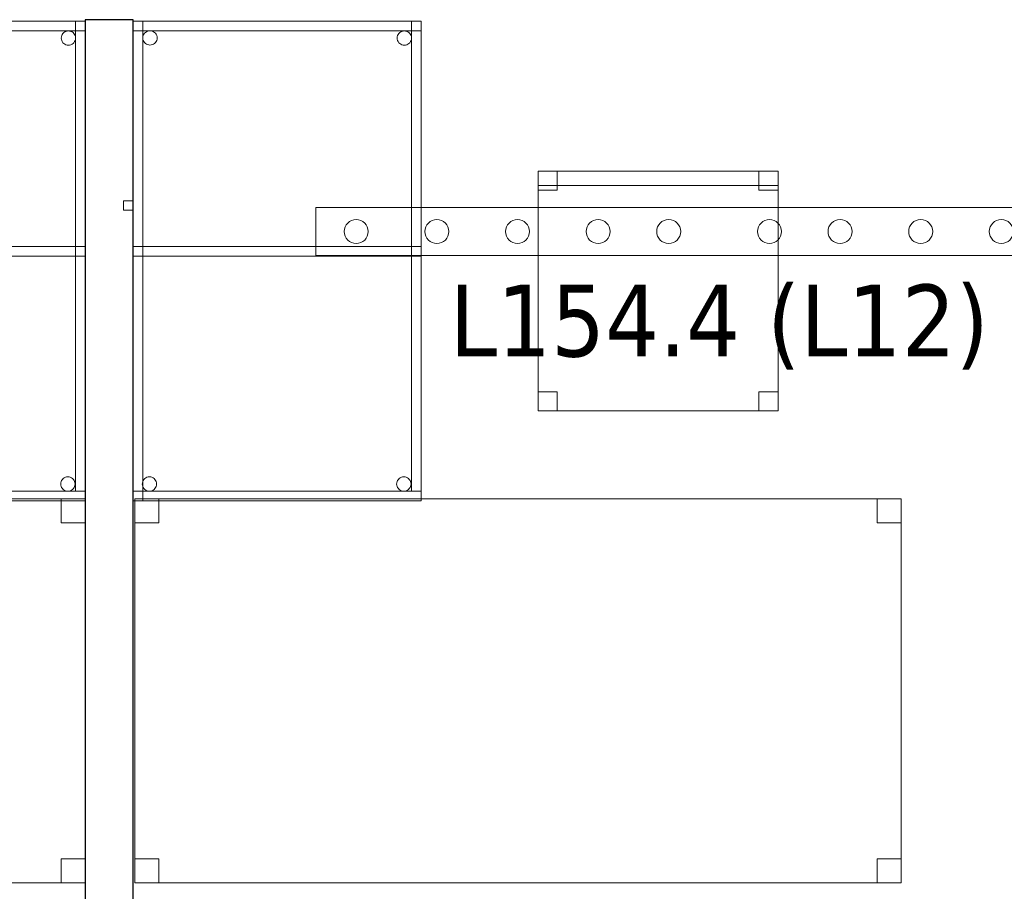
# Model space of a CAD drawing. Header units: metres. Extents: x 391.1 to 427.5, y 12.7 to 28.4.
# Tile 135 of 151: x 413.2 to 415.2, y 19 to 20.8. Entities that reach past the tile are written whole.
import ezdxf

# ---------------------------------------------------------------- set-up
doc = ezdxf.new("R2010")
doc.units = ezdxf.units.M
for name, color, linetype, lineweight in [('02_MOBILIARIO', 7, 'Continuous', 18), ('A-DETL-____-MBND', 7, 'Continuous', 18), ('A-DETL-GENF-OTLN', 7, 'Continuous', 18), ('A-WALL-____-MCUT', 7, 'Continuous', 25), ('A-WALL-____-OTLN', 7, 'Continuous', 25), ('E-LITE-EQPM-IDEN', 7, 'Continuous', 30)]:
    doc.layers.add(name, color=color, linetype=linetype, lineweight=lineweight)
doc.styles.add('Tahoma_4', font='tahoma.ttf', dxfattribs={"height": 0.15})

# ---------------------------------------------------------------- blocks, each defined once
blk = doc.blocks.new('Family - Taula 160X80_P1-154543-04_ENLLUMENAT_P1')
at = {"layer": 'A-DETL-____-MBND', "color": 253, "true_color": 0xaaaaaa}
for p, q in [((0, 0.8001), (0.05, 0.8001)), ((0, 0.7501), (0, 0.8001)), ((0.05, 0.8001), (0, 0.8001)), ((0, 0.8001), (0, 0.7501)), ((0, 0.8001), (1.5969, 0.8001)), ((0, 0), (0, 0.8001)), ((1.5969, 0.8001), (0, 0.8001)), ((0, 0.8001), (0, 0)), ((0.05, 0.8001), (0.05, 0.7501)), ((0.05, 0.7501), (0.05, 0.8001)), ((1.5469, 0.8001), (1.5969, 0.8001)), ((1.5469, 0.7501), (1.5469, 0.8001)), ((1.5969, 0.8001), (1.5469, 0.8001)), ((1.5469, 0.8001), (1.5469, 0.7501)), ((1.5969, 0.8001), (1.5969, 0.7501)), ((1.5969, 0.7501), (1.5969, 0.8001)), ((1.5969, 0.8001), (1.5969, 0)), ((1.5969, 0), (1.5969, 0.8001)), ((0.05, 0.7501), (0, 0.7501)), ((0, 0.7501), (0.05, 0.7501)), ((1.5969, 0.7501), (1.5469, 0.7501)), ((1.5469, 0.7501), (1.5969, 0.7501)), ((0, 0.05), (0.05, 0.05)), ((0, 0), (0, 0.05)), ((0.05, 0.05), (0, 0.05)), ((0, 0.05), (0, 0)), ((0.05, 0.05), (0.05, 0)), ((0.05, 0), (0.05, 0.05)), ((1.5469, 0.05), (1.5969, 0.05)), ((1.5469, 0), (1.5469, 0.05)), ((1.5969, 0.05), (1.5469, 0.05)), ((1.5469, 0.05), (1.5469, 0)), ((1.5969, 0.05), (1.5969, 0)), ((1.5969, 0), (1.5969, 0.05)), ((0.05, 0), (0, 0)), ((0, 0), (0.05, 0)), ((1.5969, 0), (0, 0)), ((0, 0), (1.5969, 0)), ((1.5969, 0), (1.5469, 0)), ((1.5469, 0), (1.5969, 0))]:
    blk.add_line(p, q, dxfattribs=at)
blk = doc.blocks.new('Family - Taula 100X60_P1-154709-04_ENLLUMENAT_P1')
at = {"layer": 'A-DETL-____-MBND', "color": 253, "true_color": 0xaaaaaa}
for p, q in [((0.02, 1), (0.02, 0)), ((0.02, 0), (0.02, 1)), ((0.62, 1), (0.02, 1)), ((0.02, 1), (0.62, 1)), ((0.02, 0.51), (0.02, 1)), ((0.02, 1), (0.04, 1)), ((0.02, 1), (0.04, 1)), ((0.02, 1), (0.02, 0.51)), ((0.02, 1), (0.62, 1)), ((0.02, 0.98), (0.02, 1)), ((0.02, 0.98), (0.02, 1)), ((0.62, 1), (0.02, 1)), ((0.02, 1), (0.02, 0)), ((0.02, 0), (0.02, 1)), ((0.62, 1), (0.02, 1)), ((0.02, 1), (0.62, 1)), ((0.04, 1), (0.04, 0.51)), ((0.04, 0.51), (0.04, 1)), ((0.04, 0), (0.04, 1)), ((0.04, 1), (0.62, 1)), ((0.62, 1), (0.04, 1)), ((0.04, 1), (0.04, 0)), ((0.6, 0.02), (0.6, 1)), ((0.6, 1), (0.62, 1)), ((0.6, 1), (0.62, 1)), ((0.6, 1), (0.6, 0.02)), ((0.62, 0), (0.62, 1)), ((0.62, 1), (0.62, 0)), ((0.62, 1), (0.62, 0.02)), ((0.62, 0.02), (0.62, 1)), ((0.62, 1), (0.62, 0.98)), ((0.62, 0.98), (0.62, 1)), ((0.62, 0), (0.62, 1)), ((0.62, 1), (0.62, 0)), ((0.62, 1), (0.62, 0)), ((0.62, 0), (0.62, 1)), ((0.62, 0.98), (0.02, 0.98)), ((0.02, 0.98), (0.62, 0.98)), ((0.0401, 0.965), (0.0403, 0.9676)), ((0.0403, 0.9676), (0.0401, 0.965)), ((0.0403, 0.9625), (0.0401, 0.965)), ((0.0401, 0.965), (0.0403, 0.9625)), ((0.0403, 0.9676), (0.041, 0.9702)), ((0.041, 0.9702), (0.0403, 0.9676)), ((0.041, 0.9702), (0.0421, 0.9725)), ((0.0421, 0.9725), (0.041, 0.9702)), ((0.0421, 0.9725), (0.0436, 0.9746)), ((0.0436, 0.9746), (0.0421, 0.9725)), ((0.0436, 0.9746), (0.0454, 0.9765)), ((0.0454, 0.9765), (0.0436, 0.9746)), ((0.0454, 0.9765), (0.0475, 0.978)), ((0.0475, 0.978), (0.0454, 0.9765)), ((0.0475, 0.978), (0.0499, 0.9791)), ((0.0499, 0.9791), (0.0475, 0.978)), ((0.0499, 0.9791), (0.0524, 0.9798)), ((0.0524, 0.9798), (0.0499, 0.9791)), ((0.0524, 0.9798), (0.055, 0.98)), ((0.055, 0.98), (0.0524, 0.9798)), ((0.055, 0.98), (0.0576, 0.9798)), ((0.0576, 0.9798), (0.055, 0.98)), ((0.0576, 0.9798), (0.0601, 0.9791)), ((0.0601, 0.9791), (0.0576, 0.9798)), ((0.0601, 0.9791), (0.0625, 0.978)), ((0.0625, 0.978), (0.0601, 0.9791)), ((0.0625, 0.978), (0.0646, 0.9765)), ((0.0646, 0.9765), (0.0625, 0.978)), ((0.0646, 0.9765), (0.0664, 0.9746)), ((0.0664, 0.9746), (0.0646, 0.9765)), ((0.0664, 0.9746), (0.0679, 0.9725)), ((0.0679, 0.9725), (0.0664, 0.9746)), ((0.0679, 0.9725), (0.069, 0.9702)), ((0.069, 0.9702), (0.0679, 0.9725)), ((0.069, 0.9702), (0.0697, 0.9676)), ((0.0697, 0.9676), (0.069, 0.9702)), ((0.0697, 0.9676), (0.0699, 0.965)), ((0.0699, 0.965), (0.0697, 0.9676)), ((0.0699, 0.965), (0.0697, 0.9625)), ((0.0697, 0.9625), (0.0699, 0.965)), ((0.5701, 0.9647), (0.5703, 0.9673)), ((0.5703, 0.9673), (0.5701, 0.9647)), ((0.5703, 0.9621), (0.5701, 0.9647)), ((0.5701, 0.9647), (0.5703, 0.9621)), ((0.5703, 0.9673), (0.571, 0.9698)), ((0.571, 0.9698), (0.5703, 0.9673)), ((0.571, 0.9698), (0.5721, 0.9722)), ((0.5721, 0.9722), (0.571, 0.9698)), ((0.5721, 0.9722), (0.5736, 0.9743)), ((0.5736, 0.9743), (0.5721, 0.9722)), ((0.5736, 0.9743), (0.5754, 0.9762)), ((0.5754, 0.9762), (0.5736, 0.9743)), ((0.5754, 0.9762), (0.5776, 0.9776)), ((0.5776, 0.9776), (0.5754, 0.9762)), ((0.5776, 0.9776), (0.5799, 0.9787)), ((0.5799, 0.9787), (0.5776, 0.9776)), ((0.5799, 0.9787), (0.5824, 0.9794)), ((0.5824, 0.9794), (0.5799, 0.9787)), ((0.5824, 0.9794), (0.585, 0.9796)), ((0.585, 0.9796), (0.5824, 0.9794)), ((0.585, 0.9796), (0.5876, 0.9794)), ((0.5876, 0.9794), (0.585, 0.9796)), ((0.5876, 0.9794), (0.5901, 0.9787)), ((0.5901, 0.9787), (0.5876, 0.9794)), ((0.5901, 0.9787), (0.5925, 0.9776)), ((0.5925, 0.9776), (0.5901, 0.9787)), ((0.5925, 0.9776), (0.5946, 0.9762)), ((0.5946, 0.9762), (0.5925, 0.9776)), ((0.5946, 0.9762), (0.5965, 0.9743)), ((0.5965, 0.9743), (0.5946, 0.9762)), ((0.5965, 0.9743), (0.598, 0.9722)), ((0.598, 0.9722), (0.5965, 0.9743)), ((0.598, 0.9722), (0.5991, 0.9698)), ((0.5991, 0.9698), (0.598, 0.9722)), ((0.5991, 0.9698), (0.5997, 0.9673)), ((0.5997, 0.9673), (0.5991, 0.9698)), ((0.5997, 0.9673), (0.6, 0.9647)), ((0.6, 0.9647), (0.5997, 0.9673)), ((0.6, 0.9647), (0.5997, 0.9621)), ((0.5997, 0.9621), (0.6, 0.9647)), ((0.041, 0.9599), (0.0403, 0.9625)), ((0.0403, 0.9625), (0.041, 0.9599)), ((0.0421, 0.9576), (0.041, 0.9599)), ((0.041, 0.9599), (0.0421, 0.9576)), ((0.0436, 0.9554), (0.0421, 0.9576)), ((0.0421, 0.9576), (0.0436, 0.9554)), ((0.0454, 0.9536), (0.0436, 0.9554)), ((0.0436, 0.9554), (0.0454, 0.9536)), ((0.0475, 0.9521), (0.0454, 0.9536)), ((0.0454, 0.9536), (0.0475, 0.9521)), ((0.0499, 0.951), (0.0475, 0.9521)), ((0.0475, 0.9521), (0.0499, 0.951)), ((0.0524, 0.9503), (0.0499, 0.951)), ((0.0499, 0.951), (0.0524, 0.9503)), ((0.055, 0.9501), (0.0524, 0.9503)), ((0.0524, 0.9503), (0.055, 0.9501)), ((0.0576, 0.9503), (0.055, 0.9501)), ((0.055, 0.9501), (0.0576, 0.9503)), ((0.0601, 0.951), (0.0576, 0.9503)), ((0.0576, 0.9503), (0.0601, 0.951)), ((0.0625, 0.9521), (0.0601, 0.951)), ((0.0601, 0.951), (0.0625, 0.9521)), ((0.0646, 0.9536), (0.0625, 0.9521)), ((0.0625, 0.9521), (0.0646, 0.9536)), ((0.0664, 0.9554), (0.0646, 0.9536)), ((0.0646, 0.9536), (0.0664, 0.9554)), ((0.0679, 0.9576), (0.0664, 0.9554)), ((0.0664, 0.9554), (0.0679, 0.9576)), ((0.069, 0.9599), (0.0679, 0.9576)), ((0.0679, 0.9576), (0.069, 0.9599)), ((0.0697, 0.9625), (0.069, 0.9599)), ((0.069, 0.9599), (0.0697, 0.9625)), ((0.571, 0.9596), (0.5703, 0.9621)), ((0.5703, 0.9621), (0.571, 0.9596)), ((0.5721, 0.9572), (0.571, 0.9596)), ((0.571, 0.9596), (0.5721, 0.9572)), ((0.5736, 0.9551), (0.5721, 0.9572)), ((0.5721, 0.9572), (0.5736, 0.9551)), ((0.5754, 0.9533), (0.5736, 0.9551)), ((0.5736, 0.9551), (0.5754, 0.9533)), ((0.5776, 0.9518), (0.5754, 0.9533)), ((0.5754, 0.9533), (0.5776, 0.9518)), ((0.5799, 0.9507), (0.5776, 0.9518)), ((0.5776, 0.9518), (0.5799, 0.9507)), ((0.5824, 0.95), (0.5799, 0.9507)), ((0.5799, 0.9507), (0.5824, 0.95)), ((0.585, 0.9498), (0.5824, 0.95)), ((0.5824, 0.95), (0.585, 0.9498)), ((0.5876, 0.95), (0.585, 0.9498)), ((0.585, 0.9498), (0.5876, 0.95)), ((0.5901, 0.9507), (0.5876, 0.95)), ((0.5876, 0.95), (0.5901, 0.9507)), ((0.5925, 0.9518), (0.5901, 0.9507)), ((0.5901, 0.9507), (0.5925, 0.9518)), ((0.5946, 0.9533), (0.5925, 0.9518)), ((0.5925, 0.9518), (0.5946, 0.9533)), ((0.5965, 0.9551), (0.5946, 0.9533)), ((0.5946, 0.9533), (0.5965, 0.9551)), ((0.598, 0.9572), (0.5965, 0.9551)), ((0.5965, 0.9551), (0.598, 0.9572)), ((0.5991, 0.9596), (0.598, 0.9572)), ((0.598, 0.9572), (0.5991, 0.9596)), ((0.5997, 0.9621), (0.5991, 0.9596)), ((0.5991, 0.9596), (0.5997, 0.9621)), ((0, 0.6256), (0.02, 0.6256)), ((0, 0.6056), (0, 0.6256)), ((0.02, 0.6256), (0, 0.6256)), ((0, 0.6256), (0, 0.6056)), ((0.02, 0.6256), (0.02, 0.6056)), ((0.02, 0.6056), (0.02, 0.6256)), ((0.02, 0.6056), (0, 0.6056)), ((0, 0.6056), (0.02, 0.6056)), ((0.02, 0.53), (0.62, 0.53)), ((0.02, 0.51), (0.02, 0.53)), ((0.02, 0.51), (0.02, 0.53)), ((0.62, 0.53), (0.02, 0.53)), ((0.04, 0.53), (0.62, 0.53)), ((0.04, 0.51), (0.04, 0.53)), ((0.04, 0.51), (0.04, 0.53)), ((0.62, 0.53), (0.04, 0.53)), ((0.62, 0.53), (0.62, 0.51)), ((0.62, 0.51), (0.62, 0.53)), ((0.62, 0.53), (0.62, 0.51)), ((0.62, 0.51), (0.62, 0.53)), ((0.04, 0.51), (0.02, 0.51)), ((0.02, 0.51), (0.04, 0.51)), ((0.62, 0.51), (0.02, 0.51)), ((0.02, 0.51), (0.62, 0.51)), ((0.62, 0.51), (0.04, 0.51)), ((0.04, 0.51), (0.62, 0.51)), ((0.0398, 0.0401), (0.0409, 0.0425)), ((0.0409, 0.0425), (0.0398, 0.0401)), ((0.0409, 0.0425), (0.0424, 0.0446)), ((0.0424, 0.0446), (0.0409, 0.0425)), ((0.0424, 0.0446), (0.0442, 0.0464)), ((0.0442, 0.0464), (0.0424, 0.0446)), ((0.0442, 0.0464), (0.0464, 0.0479)), ((0.0464, 0.0479), (0.0442, 0.0464)), ((0.0464, 0.0479), (0.0487, 0.049)), ((0.0487, 0.049), (0.0464, 0.0479)), ((0.0487, 0.049), (0.0512, 0.0497)), ((0.0512, 0.0497), (0.0487, 0.049)), ((0.0512, 0.0497), (0.0538, 0.0499)), ((0.0538, 0.0499), (0.0512, 0.0497)), ((0.0538, 0.0499), (0.0564, 0.0497)), ((0.0564, 0.0497), (0.0538, 0.0499)), ((0.0564, 0.0497), (0.0589, 0.049)), ((0.0589, 0.049), (0.0564, 0.0497)), ((0.0589, 0.049), (0.0613, 0.0479)), ((0.0613, 0.0479), (0.0589, 0.049)), ((0.0613, 0.0479), (0.0634, 0.0464)), ((0.0634, 0.0464), (0.0613, 0.0479)), ((0.0634, 0.0464), (0.0653, 0.0446)), ((0.0653, 0.0446), (0.0634, 0.0464)), ((0.0653, 0.0446), (0.0668, 0.0425)), ((0.0668, 0.0425), (0.0653, 0.0446)), ((0.0668, 0.0425), (0.0679, 0.0401)), ((0.0679, 0.0401), (0.0668, 0.0425)), ((0.5698, 0.0401), (0.5709, 0.0425)), ((0.5709, 0.0425), (0.5698, 0.0401)), ((0.5709, 0.0425), (0.5724, 0.0446)), ((0.5724, 0.0446), (0.5709, 0.0425)), ((0.5724, 0.0446), (0.5742, 0.0464)), ((0.5742, 0.0464), (0.5724, 0.0446)), ((0.5742, 0.0464), (0.5764, 0.0479)), ((0.5764, 0.0479), (0.5742, 0.0464)), ((0.5764, 0.0479), (0.5787, 0.049)), ((0.5787, 0.049), (0.5764, 0.0479)), ((0.5787, 0.049), (0.5812, 0.0497)), ((0.5812, 0.0497), (0.5787, 0.049)), ((0.5812, 0.0497), (0.5838, 0.0499)), ((0.5838, 0.0499), (0.5812, 0.0497)), ((0.5838, 0.0499), (0.5864, 0.0497)), ((0.5864, 0.0497), (0.5838, 0.0499)), ((0.5864, 0.0497), (0.5889, 0.049)), ((0.5889, 0.049), (0.5864, 0.0497)), ((0.5889, 0.049), (0.5913, 0.0479)), ((0.5913, 0.0479), (0.5889, 0.049)), ((0.5913, 0.0479), (0.5934, 0.0464)), ((0.5934, 0.0464), (0.5913, 0.0479)), ((0.5934, 0.0464), (0.5953, 0.0446)), ((0.5953, 0.0446), (0.5934, 0.0464)), ((0.5953, 0.0446), (0.5968, 0.0425)), ((0.5968, 0.0425), (0.5953, 0.0446)), ((0.5968, 0.0425), (0.5979, 0.0401)), ((0.5979, 0.0401), (0.5968, 0.0425)), ((0.0389, 0.035), (0.0391, 0.0376)), ((0.0391, 0.0376), (0.0389, 0.035)), ((0.0391, 0.0324), (0.0389, 0.035)), ((0.0389, 0.035), (0.0391, 0.0324)), ((0.0391, 0.0376), (0.0398, 0.0401)), ((0.0398, 0.0401), (0.0391, 0.0376)), ((0.0398, 0.0299), (0.0391, 0.0324)), ((0.0391, 0.0324), (0.0398, 0.0299)), ((0.0409, 0.0275), (0.0398, 0.0299)), ((0.0398, 0.0299), (0.0409, 0.0275)), ((0.0424, 0.0254), (0.0409, 0.0275)), ((0.0409, 0.0275), (0.0424, 0.0254)), ((0.0442, 0.0236), (0.0424, 0.0254)), ((0.0424, 0.0254), (0.0442, 0.0236)), ((0.0464, 0.0221), (0.0442, 0.0236)), ((0.0442, 0.0236), (0.0464, 0.0221)), ((0.0487, 0.021), (0.0464, 0.0221)), ((0.0464, 0.0221), (0.0487, 0.021)), ((0.0512, 0.0203), (0.0487, 0.021)), ((0.0487, 0.021), (0.0512, 0.0203)), ((0.0589, 0.021), (0.0564, 0.0203)), ((0.0564, 0.0203), (0.0589, 0.021)), ((0.0613, 0.0221), (0.0589, 0.021)), ((0.0589, 0.021), (0.0613, 0.0221)), ((0.0634, 0.0236), (0.0613, 0.0221)), ((0.0613, 0.0221), (0.0634, 0.0236)), ((0.0653, 0.0254), (0.0634, 0.0236)), ((0.0634, 0.0236), (0.0653, 0.0254)), ((0.0668, 0.0275), (0.0653, 0.0254)), ((0.0653, 0.0254), (0.0668, 0.0275)), ((0.0679, 0.0299), (0.0668, 0.0275)), ((0.0668, 0.0275), (0.0679, 0.0299)), ((0.0679, 0.0401), (0.0685, 0.0376)), ((0.0685, 0.0376), (0.0679, 0.0401)), ((0.0685, 0.0324), (0.0679, 0.0299)), ((0.0679, 0.0299), (0.0685, 0.0324)), ((0.0685, 0.0376), (0.0688, 0.035)), ((0.0688, 0.035), (0.0685, 0.0376)), ((0.0688, 0.035), (0.0685, 0.0324)), ((0.0685, 0.0324), (0.0688, 0.035)), ((0.5689, 0.035), (0.5691, 0.0376)), ((0.5691, 0.0376), (0.5689, 0.035)), ((0.5691, 0.0324), (0.5689, 0.035)), ((0.5689, 0.035), (0.5691, 0.0324)), ((0.5691, 0.0376), (0.5698, 0.0401)), ((0.5698, 0.0401), (0.5691, 0.0376)), ((0.5698, 0.0299), (0.5691, 0.0324)), ((0.5691, 0.0324), (0.5698, 0.0299)), ((0.5709, 0.0275), (0.5698, 0.0299)), ((0.5698, 0.0299), (0.5709, 0.0275)), ((0.5724, 0.0254), (0.5709, 0.0275)), ((0.5709, 0.0275), (0.5724, 0.0254)), ((0.5742, 0.0236), (0.5724, 0.0254)), ((0.5724, 0.0254), (0.5742, 0.0236)), ((0.5764, 0.0221), (0.5742, 0.0236)), ((0.5742, 0.0236), (0.5764, 0.0221)), ((0.5787, 0.021), (0.5764, 0.0221)), ((0.5764, 0.0221), (0.5787, 0.021)), ((0.5812, 0.0203), (0.5787, 0.021)), ((0.5787, 0.021), (0.5812, 0.0203)), ((0.5889, 0.021), (0.5864, 0.0203)), ((0.5864, 0.0203), (0.5889, 0.021)), ((0.5913, 0.0221), (0.5889, 0.021)), ((0.5889, 0.021), (0.5913, 0.0221)), ((0.5934, 0.0236), (0.5913, 0.0221)), ((0.5913, 0.0221), (0.5934, 0.0236)), ((0.5953, 0.0254), (0.5934, 0.0236)), ((0.5934, 0.0236), (0.5953, 0.0254)), ((0.5968, 0.0275), (0.5953, 0.0254)), ((0.5953, 0.0254), (0.5968, 0.0275)), ((0.5979, 0.0299), (0.5968, 0.0275)), ((0.5968, 0.0275), (0.5979, 0.0299)), ((0.5979, 0.0401), (0.5985, 0.0376)), ((0.5985, 0.0376), (0.5979, 0.0401)), ((0.5985, 0.0324), (0.5979, 0.0299)), ((0.5979, 0.0299), (0.5985, 0.0324)), ((0.5985, 0.0376), (0.5988, 0.035)), ((0.5988, 0.035), (0.5985, 0.0376)), ((0.5988, 0.035), (0.5985, 0.0324)), ((0.5985, 0.0324), (0.5988, 0.035)), ((0.02, 0.02), (0.62, 0.02)), ((0.02, 0), (0.02, 0.02)), ((0.02, 0), (0.02, 0.02)), ((0.62, 0.02), (0.02, 0.02)), ((0.02, 0), (0.62, 0)), ((0.62, 0), (0.02, 0)), ((0.62, 0), (0.02, 0)), ((0.02, 0), (0.62, 0)), ((0.02, 0), (0.62, 0)), ((0.62, 0), (0.02, 0)), ((0.62, 0), (0.04, 0)), ((0.04, 0), (0.62, 0)), ((0.0538, 0.0201), (0.0512, 0.0203)), ((0.0512, 0.0203), (0.0538, 0.0201)), ((0.0564, 0.0203), (0.0538, 0.0201)), ((0.0538, 0.0201), (0.0564, 0.0203)), ((0.5838, 0.0201), (0.5812, 0.0203)), ((0.5812, 0.0203), (0.5838, 0.0201)), ((0.5864, 0.0203), (0.5838, 0.0201)), ((0.5838, 0.0201), (0.5864, 0.0203)), ((0.62, 0.02), (0.6, 0.02)), ((0.6, 0.02), (0.62, 0.02)), ((0.62, 0.02), (0.62, 0)), ((0.62, 0), (0.62, 0.02))]:
    blk.add_line(p, q, dxfattribs=at)
blk = doc.blocks.new('Family - Taula 100X60_P1-154854-04_ENLLUMENAT_P1')
at = {"layer": 'A-DETL-____-MBND', "color": 253, "true_color": 0xaaaaaa}
for p, q in [((0.02, 1), (0.02, 0)), ((0.02, 0), (0.02, 1)), ((0.62, 1), (0.02, 1)), ((0.02, 1), (0.62, 1)), ((0.02, 0.51), (0.02, 1)), ((0.02, 1), (0.04, 1)), ((0.02, 1), (0.04, 1)), ((0.02, 1), (0.02, 0.51)), ((0.02, 1), (0.62, 1)), ((0.02, 0.98), (0.02, 1)), ((0.02, 0.98), (0.02, 1)), ((0.62, 1), (0.02, 1)), ((0.02, 1), (0.02, 0)), ((0.02, 0), (0.02, 1)), ((0.62, 1), (0.02, 1)), ((0.02, 1), (0.62, 1)), ((0.04, 1), (0.04, 0.51)), ((0.04, 0.51), (0.04, 1)), ((0.04, 0), (0.04, 1)), ((0.04, 1), (0.62, 1)), ((0.62, 1), (0.04, 1)), ((0.04, 1), (0.04, 0)), ((0.6, 0.02), (0.6, 1)), ((0.6, 1), (0.62, 1)), ((0.6, 1), (0.62, 1)), ((0.6, 1), (0.6, 0.02)), ((0.62, 0), (0.62, 1)), ((0.62, 1), (0.62, 0)), ((0.62, 1), (0.62, 0.98)), ((0.62, 0.98), (0.62, 1)), ((0.62, 1), (0.62, 0.02)), ((0.62, 0.02), (0.62, 1)), ((0.62, 0), (0.62, 1)), ((0.62, 1), (0.62, 0)), ((0.62, 1), (0.62, 0)), ((0.62, 0), (0.62, 1)), ((0.62, 0.98), (0.02, 0.98)), ((0.02, 0.98), (0.62, 0.98)), ((0.0401, 0.965), (0.0403, 0.9676)), ((0.0403, 0.9676), (0.0401, 0.965)), ((0.0403, 0.9625), (0.0401, 0.965)), ((0.0401, 0.965), (0.0403, 0.9625)), ((0.0403, 0.9676), (0.041, 0.9702)), ((0.041, 0.9702), (0.0403, 0.9676)), ((0.041, 0.9702), (0.0421, 0.9725)), ((0.0421, 0.9725), (0.041, 0.9702)), ((0.0421, 0.9725), (0.0436, 0.9746)), ((0.0436, 0.9746), (0.0421, 0.9725)), ((0.0436, 0.9746), (0.0454, 0.9765)), ((0.0454, 0.9765), (0.0436, 0.9746)), ((0.0454, 0.9765), (0.0475, 0.978)), ((0.0475, 0.978), (0.0454, 0.9765)), ((0.0475, 0.978), (0.0499, 0.9791)), ((0.0499, 0.9791), (0.0475, 0.978)), ((0.0499, 0.9791), (0.0524, 0.9798)), ((0.0524, 0.9798), (0.0499, 0.9791)), ((0.0524, 0.9798), (0.055, 0.98)), ((0.055, 0.98), (0.0524, 0.9798)), ((0.055, 0.98), (0.0576, 0.9798)), ((0.0576, 0.9798), (0.055, 0.98)), ((0.0576, 0.9798), (0.0601, 0.9791)), ((0.0601, 0.9791), (0.0576, 0.9798)), ((0.0601, 0.9791), (0.0625, 0.978)), ((0.0625, 0.978), (0.0601, 0.9791)), ((0.0625, 0.978), (0.0646, 0.9765)), ((0.0646, 0.9765), (0.0625, 0.978)), ((0.0646, 0.9765), (0.0664, 0.9746)), ((0.0664, 0.9746), (0.0646, 0.9765)), ((0.0664, 0.9746), (0.0679, 0.9725)), ((0.0679, 0.9725), (0.0664, 0.9746)), ((0.0679, 0.9725), (0.069, 0.9702)), ((0.069, 0.9702), (0.0679, 0.9725)), ((0.069, 0.9702), (0.0697, 0.9676)), ((0.0697, 0.9676), (0.069, 0.9702)), ((0.0697, 0.9676), (0.0699, 0.965)), ((0.0699, 0.965), (0.0697, 0.9676)), ((0.0699, 0.965), (0.0697, 0.9625)), ((0.0697, 0.9625), (0.0699, 0.965)), ((0.5701, 0.9647), (0.5703, 0.9673)), ((0.5703, 0.9673), (0.5701, 0.9647)), ((0.5703, 0.9621), (0.5701, 0.9647)), ((0.5701, 0.9647), (0.5703, 0.9621)), ((0.5703, 0.9673), (0.571, 0.9698)), ((0.571, 0.9698), (0.5703, 0.9673)), ((0.571, 0.9698), (0.5721, 0.9722)), ((0.5721, 0.9722), (0.571, 0.9698)), ((0.5721, 0.9722), (0.5736, 0.9743)), ((0.5736, 0.9743), (0.5721, 0.9722)), ((0.5736, 0.9743), (0.5754, 0.9762)), ((0.5754, 0.9762), (0.5736, 0.9743)), ((0.5754, 0.9762), (0.5776, 0.9776)), ((0.5776, 0.9776), (0.5754, 0.9762)), ((0.5776, 0.9776), (0.5799, 0.9787)), ((0.5799, 0.9787), (0.5776, 0.9776)), ((0.5799, 0.9787), (0.5824, 0.9794)), ((0.5824, 0.9794), (0.5799, 0.9787)), ((0.5824, 0.9794), (0.585, 0.9796)), ((0.585, 0.9796), (0.5824, 0.9794)), ((0.585, 0.9796), (0.5876, 0.9794)), ((0.5876, 0.9794), (0.585, 0.9796)), ((0.5876, 0.9794), (0.5901, 0.9787)), ((0.5901, 0.9787), (0.5876, 0.9794)), ((0.5901, 0.9787), (0.5925, 0.9776)), ((0.5925, 0.9776), (0.5901, 0.9787)), ((0.5925, 0.9776), (0.5946, 0.9762)), ((0.5946, 0.9762), (0.5925, 0.9776)), ((0.5946, 0.9762), (0.5965, 0.9743)), ((0.5965, 0.9743), (0.5946, 0.9762)), ((0.5965, 0.9743), (0.598, 0.9722)), ((0.598, 0.9722), (0.5965, 0.9743)), ((0.598, 0.9722), (0.5991, 0.9698)), ((0.5991, 0.9698), (0.598, 0.9722)), ((0.5991, 0.9698), (0.5997, 0.9673)), ((0.5997, 0.9673), (0.5991, 0.9698)), ((0.5997, 0.9673), (0.6, 0.9647)), ((0.6, 0.9647), (0.5997, 0.9673)), ((0.6, 0.9647), (0.5997, 0.9621)), ((0.5997, 0.9621), (0.6, 0.9647)), ((0.041, 0.9599), (0.0403, 0.9625)), ((0.0403, 0.9625), (0.041, 0.9599)), ((0.0421, 0.9576), (0.041, 0.9599)), ((0.041, 0.9599), (0.0421, 0.9576)), ((0.0436, 0.9554), (0.0421, 0.9576)), ((0.0421, 0.9576), (0.0436, 0.9554)), ((0.0454, 0.9536), (0.0436, 0.9554)), ((0.0436, 0.9554), (0.0454, 0.9536)), ((0.0475, 0.9521), (0.0454, 0.9536)), ((0.0454, 0.9536), (0.0475, 0.9521)), ((0.0499, 0.951), (0.0475, 0.9521)), ((0.0475, 0.9521), (0.0499, 0.951)), ((0.0524, 0.9503), (0.0499, 0.951)), ((0.0499, 0.951), (0.0524, 0.9503)), ((0.055, 0.9501), (0.0524, 0.9503)), ((0.0524, 0.9503), (0.055, 0.9501)), ((0.0576, 0.9503), (0.055, 0.9501)), ((0.055, 0.9501), (0.0576, 0.9503)), ((0.0601, 0.951), (0.0576, 0.9503)), ((0.0576, 0.9503), (0.0601, 0.951)), ((0.0625, 0.9521), (0.0601, 0.951)), ((0.0601, 0.951), (0.0625, 0.9521)), ((0.0646, 0.9536), (0.0625, 0.9521)), ((0.0625, 0.9521), (0.0646, 0.9536)), ((0.0664, 0.9554), (0.0646, 0.9536)), ((0.0646, 0.9536), (0.0664, 0.9554)), ((0.0679, 0.9576), (0.0664, 0.9554)), ((0.0664, 0.9554), (0.0679, 0.9576)), ((0.069, 0.9599), (0.0679, 0.9576)), ((0.0679, 0.9576), (0.069, 0.9599)), ((0.0697, 0.9625), (0.069, 0.9599)), ((0.069, 0.9599), (0.0697, 0.9625)), ((0.571, 0.9596), (0.5703, 0.9621)), ((0.5703, 0.9621), (0.571, 0.9596)), ((0.5721, 0.9572), (0.571, 0.9596)), ((0.571, 0.9596), (0.5721, 0.9572)), ((0.5736, 0.9551), (0.5721, 0.9572)), ((0.5721, 0.9572), (0.5736, 0.9551)), ((0.5754, 0.9533), (0.5736, 0.9551)), ((0.5736, 0.9551), (0.5754, 0.9533)), ((0.5776, 0.9518), (0.5754, 0.9533)), ((0.5754, 0.9533), (0.5776, 0.9518)), ((0.5799, 0.9507), (0.5776, 0.9518)), ((0.5776, 0.9518), (0.5799, 0.9507)), ((0.5824, 0.95), (0.5799, 0.9507)), ((0.5799, 0.9507), (0.5824, 0.95)), ((0.585, 0.9498), (0.5824, 0.95)), ((0.5824, 0.95), (0.585, 0.9498)), ((0.5876, 0.95), (0.585, 0.9498)), ((0.585, 0.9498), (0.5876, 0.95)), ((0.5901, 0.9507), (0.5876, 0.95)), ((0.5876, 0.95), (0.5901, 0.9507)), ((0.5925, 0.9518), (0.5901, 0.9507)), ((0.5901, 0.9507), (0.5925, 0.9518)), ((0.5946, 0.9533), (0.5925, 0.9518)), ((0.5925, 0.9518), (0.5946, 0.9533)), ((0.5965, 0.9551), (0.5946, 0.9533)), ((0.5946, 0.9533), (0.5965, 0.9551)), ((0.598, 0.9572), (0.5965, 0.9551)), ((0.5965, 0.9551), (0.598, 0.9572)), ((0.5991, 0.9596), (0.598, 0.9572)), ((0.598, 0.9572), (0.5991, 0.9596)), ((0.5997, 0.9621), (0.5991, 0.9596)), ((0.5991, 0.9596), (0.5997, 0.9621)), ((0, 0.6256), (0.02, 0.6256)), ((0, 0.6056), (0, 0.6256)), ((0.02, 0.6256), (0, 0.6256)), ((0, 0.6256), (0, 0.6056)), ((0.02, 0.6256), (0.02, 0.6056)), ((0.02, 0.6056), (0.02, 0.6256)), ((0.02, 0.6056), (0, 0.6056)), ((0, 0.6056), (0.02, 0.6056)), ((0.02, 0.53), (0.62, 0.53)), ((0.02, 0.51), (0.02, 0.53)), ((0.02, 0.51), (0.02, 0.53)), ((0.62, 0.53), (0.02, 0.53)), ((0.04, 0.53), (0.62, 0.53)), ((0.04, 0.51), (0.04, 0.53)), ((0.04, 0.51), (0.04, 0.53)), ((0.62, 0.53), (0.04, 0.53)), ((0.62, 0.53), (0.62, 0.51)), ((0.62, 0.51), (0.62, 0.53)), ((0.62, 0.53), (0.62, 0.51)), ((0.62, 0.51), (0.62, 0.53)), ((0.04, 0.51), (0.02, 0.51)), ((0.02, 0.51), (0.04, 0.51)), ((0.62, 0.51), (0.02, 0.51)), ((0.02, 0.51), (0.62, 0.51)), ((0.62, 0.51), (0.04, 0.51)), ((0.04, 0.51), (0.62, 0.51)), ((0.0398, 0.0401), (0.0409, 0.0425)), ((0.0409, 0.0425), (0.0398, 0.0401)), ((0.0409, 0.0425), (0.0424, 0.0446)), ((0.0424, 0.0446), (0.0409, 0.0425)), ((0.0424, 0.0446), (0.0442, 0.0464)), ((0.0442, 0.0464), (0.0424, 0.0446)), ((0.0442, 0.0464), (0.0464, 0.0479)), ((0.0464, 0.0479), (0.0442, 0.0464)), ((0.0464, 0.0479), (0.0487, 0.049)), ((0.0487, 0.049), (0.0464, 0.0479)), ((0.0487, 0.049), (0.0512, 0.0497)), ((0.0512, 0.0497), (0.0487, 0.049)), ((0.0512, 0.0497), (0.0538, 0.0499)), ((0.0538, 0.0499), (0.0512, 0.0497)), ((0.0538, 0.0499), (0.0564, 0.0497)), ((0.0564, 0.0497), (0.0538, 0.0499)), ((0.0564, 0.0497), (0.0589, 0.049)), ((0.0589, 0.049), (0.0564, 0.0497)), ((0.0589, 0.049), (0.0613, 0.0479)), ((0.0613, 0.0479), (0.0589, 0.049)), ((0.0613, 0.0479), (0.0634, 0.0464)), ((0.0634, 0.0464), (0.0613, 0.0479)), ((0.0634, 0.0464), (0.0653, 0.0446)), ((0.0653, 0.0446), (0.0634, 0.0464)), ((0.0653, 0.0446), (0.0668, 0.0425)), ((0.0668, 0.0425), (0.0653, 0.0446)), ((0.0668, 0.0425), (0.0679, 0.0401)), ((0.0679, 0.0401), (0.0668, 0.0425)), ((0.5698, 0.0401), (0.5709, 0.0425)), ((0.5709, 0.0425), (0.5698, 0.0401)), ((0.5709, 0.0425), (0.5724, 0.0446)), ((0.5724, 0.0446), (0.5709, 0.0425)), ((0.5724, 0.0446), (0.5742, 0.0464)), ((0.5742, 0.0464), (0.5724, 0.0446)), ((0.5742, 0.0464), (0.5764, 0.0479)), ((0.5764, 0.0479), (0.5742, 0.0464)), ((0.5764, 0.0479), (0.5787, 0.049)), ((0.5787, 0.049), (0.5764, 0.0479)), ((0.5787, 0.049), (0.5812, 0.0497)), ((0.5812, 0.0497), (0.5787, 0.049)), ((0.5812, 0.0497), (0.5838, 0.0499)), ((0.5838, 0.0499), (0.5812, 0.0497)), ((0.5838, 0.0499), (0.5864, 0.0497)), ((0.5864, 0.0497), (0.5838, 0.0499)), ((0.5864, 0.0497), (0.5889, 0.049)), ((0.5889, 0.049), (0.5864, 0.0497)), ((0.5889, 0.049), (0.5913, 0.0479)), ((0.5913, 0.0479), (0.5889, 0.049)), ((0.5913, 0.0479), (0.5934, 0.0464)), ((0.5934, 0.0464), (0.5913, 0.0479)), ((0.5934, 0.0464), (0.5953, 0.0446)), ((0.5953, 0.0446), (0.5934, 0.0464)), ((0.5953, 0.0446), (0.5968, 0.0425)), ((0.5968, 0.0425), (0.5953, 0.0446)), ((0.5968, 0.0425), (0.5979, 0.0401)), ((0.5979, 0.0401), (0.5968, 0.0425)), ((0.0389, 0.035), (0.0391, 0.0376)), ((0.0391, 0.0376), (0.0389, 0.035)), ((0.0391, 0.0324), (0.0389, 0.035)), ((0.0389, 0.035), (0.0391, 0.0324)), ((0.0391, 0.0376), (0.0398, 0.0401)), ((0.0398, 0.0401), (0.0391, 0.0376)), ((0.0398, 0.0299), (0.0391, 0.0324)), ((0.0391, 0.0324), (0.0398, 0.0299)), ((0.0409, 0.0275), (0.0398, 0.0299)), ((0.0398, 0.0299), (0.0409, 0.0275)), ((0.0424, 0.0254), (0.0409, 0.0275)), ((0.0409, 0.0275), (0.0424, 0.0254)), ((0.0442, 0.0236), (0.0424, 0.0254)), ((0.0424, 0.0254), (0.0442, 0.0236)), ((0.0464, 0.0221), (0.0442, 0.0236)), ((0.0442, 0.0236), (0.0464, 0.0221)), ((0.0487, 0.021), (0.0464, 0.0221)), ((0.0464, 0.0221), (0.0487, 0.021)), ((0.0512, 0.0203), (0.0487, 0.021)), ((0.0487, 0.021), (0.0512, 0.0203)), ((0.0589, 0.021), (0.0564, 0.0203)), ((0.0564, 0.0203), (0.0589, 0.021)), ((0.0613, 0.0221), (0.0589, 0.021)), ((0.0589, 0.021), (0.0613, 0.0221)), ((0.0634, 0.0236), (0.0613, 0.0221)), ((0.0613, 0.0221), (0.0634, 0.0236)), ((0.0653, 0.0254), (0.0634, 0.0236)), ((0.0634, 0.0236), (0.0653, 0.0254)), ((0.0668, 0.0275), (0.0653, 0.0254)), ((0.0653, 0.0254), (0.0668, 0.0275)), ((0.0679, 0.0299), (0.0668, 0.0275)), ((0.0668, 0.0275), (0.0679, 0.0299)), ((0.0679, 0.0401), (0.0685, 0.0376)), ((0.0685, 0.0376), (0.0679, 0.0401)), ((0.0685, 0.0324), (0.0679, 0.0299)), ((0.0679, 0.0299), (0.0685, 0.0324)), ((0.0685, 0.0376), (0.0688, 0.035)), ((0.0688, 0.035), (0.0685, 0.0376)), ((0.0688, 0.035), (0.0685, 0.0324)), ((0.0685, 0.0324), (0.0688, 0.035)), ((0.5689, 0.035), (0.5691, 0.0376)), ((0.5691, 0.0376), (0.5689, 0.035)), ((0.5691, 0.0324), (0.5689, 0.035)), ((0.5689, 0.035), (0.5691, 0.0324)), ((0.5691, 0.0376), (0.5698, 0.0401)), ((0.5698, 0.0401), (0.5691, 0.0376)), ((0.5698, 0.0299), (0.5691, 0.0324)), ((0.5691, 0.0324), (0.5698, 0.0299)), ((0.5709, 0.0275), (0.5698, 0.0299)), ((0.5698, 0.0299), (0.5709, 0.0275)), ((0.5724, 0.0254), (0.5709, 0.0275)), ((0.5709, 0.0275), (0.5724, 0.0254)), ((0.5742, 0.0236), (0.5724, 0.0254)), ((0.5724, 0.0254), (0.5742, 0.0236)), ((0.5764, 0.0221), (0.5742, 0.0236)), ((0.5742, 0.0236), (0.5764, 0.0221)), ((0.5787, 0.021), (0.5764, 0.0221)), ((0.5764, 0.0221), (0.5787, 0.021)), ((0.5812, 0.0203), (0.5787, 0.021)), ((0.5787, 0.021), (0.5812, 0.0203)), ((0.5889, 0.021), (0.5864, 0.0203)), ((0.5864, 0.0203), (0.5889, 0.021)), ((0.5913, 0.0221), (0.5889, 0.021)), ((0.5889, 0.021), (0.5913, 0.0221)), ((0.5934, 0.0236), (0.5913, 0.0221)), ((0.5913, 0.0221), (0.5934, 0.0236)), ((0.5953, 0.0254), (0.5934, 0.0236)), ((0.5934, 0.0236), (0.5953, 0.0254)), ((0.5968, 0.0275), (0.5953, 0.0254)), ((0.5953, 0.0254), (0.5968, 0.0275)), ((0.5979, 0.0299), (0.5968, 0.0275)), ((0.5968, 0.0275), (0.5979, 0.0299)), ((0.5979, 0.0401), (0.5985, 0.0376)), ((0.5985, 0.0376), (0.5979, 0.0401)), ((0.5985, 0.0324), (0.5979, 0.0299)), ((0.5979, 0.0299), (0.5985, 0.0324)), ((0.5985, 0.0376), (0.5988, 0.035)), ((0.5988, 0.035), (0.5985, 0.0376)), ((0.5988, 0.035), (0.5985, 0.0324)), ((0.5985, 0.0324), (0.5988, 0.035)), ((0.02, 0.02), (0.62, 0.02)), ((0.02, 0), (0.02, 0.02)), ((0.02, 0), (0.02, 0.02)), ((0.62, 0.02), (0.02, 0.02)), ((0.02, 0), (0.62, 0)), ((0.62, 0), (0.02, 0)), ((0.02, 0), (0.62, 0)), ((0.62, 0), (0.02, 0)), ((0.62, 0), (0.02, 0)), ((0.02, 0), (0.62, 0)), ((0.62, 0), (0.04, 0)), ((0.04, 0), (0.62, 0)), ((0.0538, 0.0201), (0.0512, 0.0203)), ((0.0512, 0.0203), (0.0538, 0.0201)), ((0.0564, 0.0203), (0.0538, 0.0201)), ((0.0538, 0.0201), (0.0564, 0.0203)), ((0.5838, 0.0201), (0.5812, 0.0203)), ((0.5812, 0.0203), (0.5838, 0.0201)), ((0.5864, 0.0203), (0.5838, 0.0201)), ((0.5838, 0.0201), (0.5864, 0.0203)), ((0.62, 0.02), (0.6, 0.02)), ((0.6, 0.02), (0.62, 0.02)), ((0.62, 0.02), (0.62, 0)), ((0.62, 0), (0.62, 0.02))]:
    blk.add_line(p, q, dxfattribs=at)
blk = doc.blocks.new('Family - Cadira d_Oficina_P1-155007-04_ENLLUMENAT_P1')
at = {"layer": 'A-DETL-____-MBND', "color": 253, "true_color": 0xaaaaaa}
for p, q in [((0, 0), (0, 0.5)), ((0, 0.5), (0.5, 0.5)), ((0.5, 0.5), (0, 0.5)), ((0, 0.5), (0, 0)), ((0, 0.47), (0, 0.5)), ((0, 0.5), (0.5, 0.5)), ((0, 0.5), (0, 0.47)), ((0.5, 0.5), (0, 0.5)), ((0, 0.46), (0, 0.5)), ((0, 0.5), (0.04, 0.5)), ((0, 0.5), (0, 0.46)), ((0.04, 0.5), (0, 0.5)), ((0.04, 0.5), (0.04, 0.46)), ((0.04, 0.46), (0.04, 0.5)), ((0.46, 0.46), (0.46, 0.5)), ((0.46, 0.5), (0.5, 0.5)), ((0.46, 0.5), (0.46, 0.46)), ((0.5, 0.5), (0.46, 0.5)), ((0.5, 0.5), (0.5, 0)), ((0.5, 0), (0.5, 0.5)), ((0.5, 0.5), (0.5, 0.47)), ((0.5, 0.47), (0.5, 0.5)), ((0.5, 0.5), (0.5, 0.46)), ((0.5, 0.46), (0.5, 0.5)), ((0.5, 0.47), (0, 0.47)), ((0, 0.47), (0.5, 0.47)), ((0.04, 0.46), (0, 0.46)), ((0, 0.46), (0.04, 0.46)), ((0.5, 0.46), (0.46, 0.46)), ((0.46, 0.46), (0.5, 0.46)), ((0, 0), (0, 0.04)), ((0, 0.04), (0.04, 0.04)), ((0, 0.04), (0, 0)), ((0.04, 0.04), (0, 0.04)), ((0.04, 0.04), (0.04, 0)), ((0.04, 0), (0.04, 0.04)), ((0.46, 0), (0.46, 0.04)), ((0.46, 0.04), (0.5, 0.04)), ((0.46, 0.04), (0.46, 0)), ((0.5, 0.04), (0.46, 0.04)), ((0.5, 0.04), (0.5, 0)), ((0.5, 0), (0.5, 0.04)), ((0.5, 0), (0, 0)), ((0, 0), (0.5, 0)), ((0.04, 0), (0, 0)), ((0, 0), (0.04, 0)), ((0.46, 0), (0.5, 0)), ((0.5, 0), (0.46, 0))]:
    blk.add_line(p, q, dxfattribs=at)
blk = doc.blocks.new('Family - Envans P1-155135-04_ENLLUMENAT_P1')
at = {"layer": 'A-WALL-____-MCUT', "color": 253, "true_color": 0xaaaaaa}
for p, q in [((0, 0.1), (0, 0)), ((3.246, 0.1), (0, 0.1)), ((0, 0), (3.2488, 0))]:
    blk.add_line(p, q, dxfattribs=at)
at = {"layer": 'A-WALL-____-OTLN', "color": 253, "true_color": 0xaaaaaa}
for p, q in [((0, 0.1), (0, 0)), ((3.246, 0.1), (0, 0.1)), ((0, 0), (3.2488, 0))]:
    blk.add_line(p, q, dxfattribs=at)
at = {"layer": 'A-WALL-____-OTLN', "color": 253, "lineweight": 18, "true_color": 0xaaaaaa}
blk.add_line((0, 0), (3.2488, 0), dxfattribs=at)
blk = doc.blocks.new('Family - Taula 160X80_P1-155146-04_ENLLUMENAT_P1')
at = {"layer": 'A-DETL-____-MBND', "color": 253, "true_color": 0xaaaaaa}
for p, q in [((0, 0.8001), (1.5969, 0.8001)), ((0, 0), (0, 0.8001)), ((1.5969, 0.8001), (0, 0.8001)), ((0, 0.8001), (0, 0)), ((0, 0.8001), (0.05, 0.8001)), ((0, 0.7501), (0, 0.8001)), ((0.05, 0.8001), (0, 0.8001)), ((0, 0.8001), (0, 0.7501)), ((0.05, 0.8001), (0.05, 0.7501)), ((0.05, 0.7501), (0.05, 0.8001)), ((1.5469, 0.8001), (1.5969, 0.8001)), ((1.5469, 0.7501), (1.5469, 0.8001)), ((1.5969, 0.8001), (1.5469, 0.8001)), ((1.5469, 0.8001), (1.5469, 0.7501)), ((1.5969, 0.8001), (1.5969, 0)), ((1.5969, 0), (1.5969, 0.8001)), ((1.5969, 0.8001), (1.5969, 0.7501)), ((1.5969, 0.7501), (1.5969, 0.8001)), ((0.05, 0.7501), (0, 0.7501)), ((0, 0.7501), (0.05, 0.7501)), ((1.5969, 0.7501), (1.5469, 0.7501)), ((1.5469, 0.7501), (1.5969, 0.7501)), ((0, 0.05), (0.05, 0.05)), ((0, 0), (0, 0.05)), ((0.05, 0.05), (0, 0.05)), ((0, 0.05), (0, 0)), ((0.05, 0.05), (0.05, 0)), ((0.05, 0), (0.05, 0.05)), ((1.5469, 0.05), (1.5969, 0.05)), ((1.5469, 0), (1.5469, 0.05)), ((1.5969, 0.05), (1.5469, 0.05)), ((1.5469, 0.05), (1.5469, 0)), ((1.5969, 0.05), (1.5969, 0)), ((1.5969, 0), (1.5969, 0.05)), ((1.5969, 0), (0, 0)), ((0, 0), (1.5969, 0)), ((0.05, 0), (0, 0)), ((0, 0), (0.05, 0)), ((1.5969, 0), (1.5469, 0)), ((1.5469, 0), (1.5969, 0))]:
    blk.add_line(p, q, dxfattribs=at)
blk = doc.blocks.new('LONDR55-XX_ZZ-ARQ-CAA-M3D-Londres55_ifc-1-04_ENLLUMENAT_P1')
at = {"layer": '02_MOBILIARIO', "color": 253, "lineweight": 18, "true_color": 0xaaaaaa}
for name, p in [('Family - Taula 100X60_P1-154854-04_ENLLUMENAT_P1', (412.6866, 19.817)), ('Family - Taula 100X60_P1-154709-04_ENLLUMENAT_P1', (413.3866, 19.817)), ('Family - Cadira d_Oficina_P1-155007-04_ENLLUMENAT_P1', (414.2502, 20.0045)), ('Family - Taula 160X80_P1-154543-04_ENLLUMENAT_P1', (411.7097, 19.0209)), ('Family - Taula 160X80_P1-155146-04_ENLLUMENAT_P1', (413.4097, 19.0209))]:
    blk.add_blockref(name, p, dxfattribs=at)
at = {"layer": 'A-WALL-____-OTLN', "color": 253, "lineweight": 18, "true_color": 0xaaaaaa, "rotation": 270}
blk.add_blockref('Family - Envans P1-155135-04_ENLLUMENAT_P1', (413.3066, 20.82), dxfattribs=at)
blk = doc.blocks.new('ZYR_06_02_05 LLuminària Suspesa - L 12-850701-04_ENLLUMENAT_P1')
at = {"layer": 'A-DETL-GENF-OTLN', "color": 92, "true_color": 0x00c400}
for p, q in [((-0.84, 0.05), (0.84, 0.05)), ((-0.84, -0.05), (-0.84, 0.05)), ((0.84, 0.05), (0.84, -0.05)), ((0.84, -0.05), (-0.84, -0.05))]:
    blk.add_line(p, q, dxfattribs=at)
for centre in [(-0.756, 0), (-0.588, 0), (-0.42, 0), (-0.252, 0), (-0.105, 0), (0.105, 0), (0.252, 0), (0.42, 0), (0.588, 0), (0.756, 0)]:
    blk.add_circle(centre, 0.025, dxfattribs=at)

msp = doc.modelspace()

# ---------------------------------------------------------------- block references
at = {"lineweight": 5}
msp.add_blockref('LONDR55-XX_ZZ-ARQ-CAA-M3D-Londres55_ifc-1-04_ENLLUMENAT_P1', (0, 0), dxfattribs=at)
at = {"layer": 'A-DETL-GENF-OTLN', "color": 92, "true_color": 0x00c400, "rotation": 180}
msp.add_blockref('ZYR_06_02_05 LLuminària Suspesa - L 12-850701-04_ENLLUMENAT_P1', (414.6273, 20.3784), dxfattribs=at)

# ---------------------------------------------------------------- texts
at = {"layer": 'E-LITE-EQPM-IDEN', "insert": (414.066, 20.2679), "char_height": 0.15, "width": 1.366877, "attachment_point": 1, "style": 'Tahoma_4'}
msp.add_mtext('L154.4 (L12)', dxfattribs=at)

doc.saveas('drawing.dxf')
